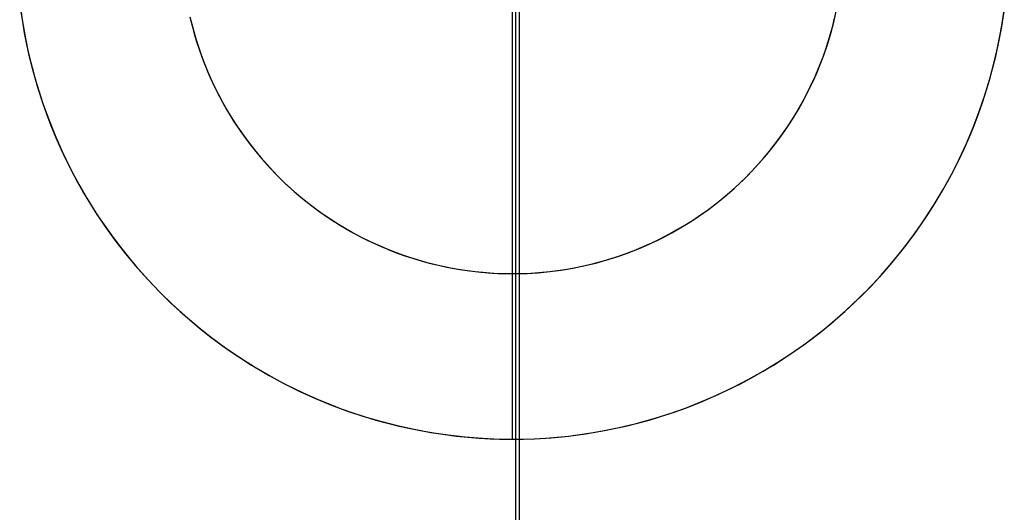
# Model space of a CAD drawing. Header units: millimetres. Extents: x -1135 to -483, y 786 to 1438.
# Tile 7 of 14: x -818 to -800, y 1102 to 1111. Entities that reach past the tile are written whole.
import ezdxf

# ---------------------------------------------------------------- set-up
doc = ezdxf.new("R2010")
doc.units = ezdxf.units.MM
doc.layers.add('EXTRUSIÓN', color=7, linetype='Continuous')

msp = doc.modelspace()

# ---------------------------------------------------------------- linework, layer by layer
at = {"layer": 'EXTRUSIÓN'}
for points in [[(-809.011, 972.905), (-809.011, 1251.226)], [(-809.011, 978.731), (-809.011, 1245.4)], [(-809.011, 978.731), (-809.011, 1245.4)], [(-809.011, 984.557), (-809.011, 1239.574)], [(-808.949, 1065.184), (-808.949, 1158.947)], [(-808.949, 1065.184), (-808.949, 1158.947)], [(-809.072, 1103.275), (-809.072, 1120.856)], [(-809.072, 1103.275), (-809.072, 1120.856)], [(-809.072, 1106.205), (-809.072, 1117.926)], [(-809.072, 1106.205), (-809.072, 1117.926)], [(-817.797, 1111), (-817.755, 1110.698), (-817.702, 1110.397), (-817.639, 1110.099), (-817.566, 1109.803), (-817.482, 1109.509), (-817.388, 1109.219), (-817.284, 1108.932), (-817.171, 1108.649), (-817.047, 1108.37), (-816.914, 1108.095), (-816.772, 1107.826), (-816.62, 1107.561), (-816.459, 1107.302), (-816.289, 1107.048), (-816.111, 1106.801), (-815.924, 1106.559), (-815.729, 1106.325), (-815.525, 1106.097), (-815.314, 1105.877), (-815.096, 1105.664), (-814.87, 1105.459), (-814.637, 1105.262), (-814.398, 1105.073), (-814.152, 1104.892), (-813.9, 1104.72), (-813.642, 1104.557), (-813.378, 1104.403), (-813.11, 1104.258), (-812.836, 1104.122), (-812.559, 1103.996), (-812.276, 1103.88), (-811.99, 1103.774), (-811.701, 1103.678), (-811.408, 1103.592), (-811.113, 1103.516), (-810.815, 1103.45), (-810.515, 1103.395), (-810.213, 1103.35), (-809.91, 1103.315), (-809.605, 1103.292), (-809.301, 1103.278), (-808.995, 1103.276), (-808.69, 1103.284), (-808.386, 1103.302), (-808.082, 1103.331), (-807.78, 1103.371), (-807.479, 1103.421), (-807.18, 1103.481), (-806.883, 1103.552), (-806.589, 1103.633), (-806.297, 1103.725), (-806.01, 1103.826), (-805.725, 1103.937), (-805.445, 1104.058), (-805.17, 1104.189), (-804.899, 1104.329), (-804.633, 1104.479), (-804.372, 1104.637), (-804.117, 1104.805), (-803.868, 1104.981), (-803.625, 1105.166), (-803.389, 1105.359), (-803.16, 1105.56), (-802.938, 1105.77), (-802.723, 1105.986), (-802.516, 1106.21), (-802.316, 1106.441), (-802.125, 1106.679), (-801.942, 1106.924), (-801.768, 1107.174), (-801.603, 1107.43), (-801.446, 1107.693), (-801.299, 1107.96), (-801.161, 1108.232), (-801.033, 1108.509), (-800.915, 1108.79), (-800.806, 1109.075), (-800.707, 1109.364), (-800.618, 1109.656), (-800.54, 1109.951), (-800.471, 1110.248), (-800.414, 1110.548), (-800.366, 1110.849)], [(-817.781, 1110.873), (-817.75, 1110.67), (-817.715, 1110.466), (-817.675, 1110.262), (-817.629, 1110.057), (-817.579, 1109.852), (-817.523, 1109.647), (-817.461, 1109.442), (-817.395, 1109.237), (-817.322, 1109.033), (-817.245, 1108.83), (-817.162, 1108.628), (-817.073, 1108.426), (-816.979, 1108.227), (-816.88, 1108.028), (-816.775, 1107.832), (-816.665, 1107.637), (-816.55, 1107.445), (-816.429, 1107.255), (-816.303, 1107.068), (-816.173, 1106.884), (-816.037, 1106.703), (-815.896, 1106.525), (-815.751, 1106.351), (-815.601, 1106.18), (-815.446, 1106.013), (-815.287, 1105.85), (-815.124, 1105.691), (-814.957, 1105.537), (-814.787, 1105.387), (-814.612, 1105.241), (-814.434, 1105.101), (-814.253, 1104.965), (-814.069, 1104.834), (-813.882, 1104.708), (-813.692, 1104.588), (-813.5, 1104.472), (-813.305, 1104.362), (-813.109, 1104.257), (-812.911, 1104.158), (-812.711, 1104.064), (-812.51, 1103.976), (-812.307, 1103.893), (-812.104, 1103.815), (-811.9, 1103.743), (-811.695, 1103.676), (-811.49, 1103.615), (-811.285, 1103.559), (-811.08, 1103.508), (-810.876, 1103.462), (-810.671, 1103.422), (-810.467, 1103.387), (-810.265, 1103.357), (-810.062, 1103.331), (-809.862, 1103.311), (-809.662, 1103.295), (-809.464, 1103.284), (-809.267, 1103.278), (-809.072, 1103.275), (-808.877, 1103.278), (-808.68, 1103.284), (-808.482, 1103.295), (-808.282, 1103.311), (-808.081, 1103.331), (-807.879, 1103.357), (-807.676, 1103.387), (-807.472, 1103.422), (-807.268, 1103.462), (-807.063, 1103.508), (-806.858, 1103.559), (-806.653, 1103.615), (-806.448, 1103.676), (-806.243, 1103.743), (-806.039, 1103.815), (-805.836, 1103.893), (-805.634, 1103.976), (-805.432, 1104.064), (-805.233, 1104.158), (-805.034, 1104.257), (-804.838, 1104.362), (-804.644, 1104.472), (-804.451, 1104.588), (-804.262, 1104.708), (-804.075, 1104.834), (-803.89, 1104.965), (-803.709, 1105.101), (-803.531, 1105.241), (-803.357, 1105.387), (-803.186, 1105.537), (-803.019, 1105.691), (-802.856, 1105.85), (-802.697, 1106.013), (-802.543, 1106.18), (-802.393, 1106.351), (-802.247, 1106.525), (-802.107, 1106.703), (-801.971, 1106.884), (-801.84, 1107.068), (-801.714, 1107.255), (-801.594, 1107.445), (-801.478, 1107.637), (-801.368, 1107.832), (-801.263, 1108.028), (-801.164, 1108.227), (-801.07, 1108.426), (-800.982, 1108.628), (-800.899, 1108.83), (-800.821, 1109.033), (-800.749, 1109.237), (-800.682, 1109.442), (-800.621, 1109.647), (-800.565, 1109.852), (-800.514, 1110.057), (-800.469, 1110.262), (-800.428, 1110.466), (-800.393, 1110.67), (-800.363, 1110.873)], [(-817.781, 1110.873), (-817.75, 1110.67), (-817.715, 1110.466), (-817.675, 1110.262), (-817.629, 1110.057), (-817.579, 1109.852), (-817.523, 1109.647), (-817.461, 1109.442), (-817.395, 1109.237), (-817.322, 1109.033), (-817.245, 1108.83), (-817.162, 1108.628), (-817.073, 1108.426), (-816.979, 1108.227), (-816.88, 1108.028), (-816.775, 1107.832), (-816.665, 1107.637), (-816.55, 1107.445), (-816.429, 1107.255), (-816.303, 1107.068), (-816.173, 1106.884), (-816.037, 1106.703), (-815.896, 1106.525), (-815.751, 1106.351), (-815.601, 1106.18), (-815.446, 1106.013), (-815.287, 1105.85), (-815.124, 1105.691), (-814.957, 1105.537), (-814.787, 1105.387), (-814.612, 1105.241), (-814.434, 1105.101), (-814.253, 1104.965), (-814.069, 1104.834), (-813.882, 1104.708), (-813.692, 1104.588), (-813.5, 1104.472), (-813.305, 1104.362), (-813.109, 1104.257), (-812.911, 1104.158), (-812.711, 1104.064), (-812.51, 1103.976), (-812.307, 1103.893), (-812.104, 1103.815), (-811.9, 1103.743), (-811.695, 1103.676), (-811.49, 1103.615), (-811.285, 1103.559), (-811.08, 1103.508), (-810.876, 1103.462), (-810.671, 1103.422), (-810.467, 1103.387), (-810.265, 1103.357), (-810.062, 1103.331), (-809.862, 1103.311), (-809.662, 1103.295), (-809.464, 1103.284), (-809.267, 1103.278), (-809.072, 1103.275), (-808.877, 1103.278), (-808.68, 1103.284), (-808.482, 1103.295), (-808.282, 1103.311), (-808.081, 1103.331), (-807.879, 1103.357), (-807.676, 1103.387), (-807.472, 1103.422), (-807.268, 1103.462), (-807.063, 1103.508), (-806.858, 1103.559), (-806.653, 1103.615), (-806.448, 1103.676), (-806.243, 1103.743), (-806.039, 1103.815), (-805.836, 1103.893), (-805.634, 1103.976), (-805.432, 1104.064), (-805.233, 1104.158), (-805.034, 1104.257), (-804.838, 1104.362), (-804.644, 1104.472), (-804.451, 1104.588), (-804.262, 1104.708), (-804.075, 1104.834), (-803.89, 1104.965), (-803.709, 1105.101), (-803.531, 1105.241), (-803.357, 1105.387), (-803.186, 1105.537), (-803.019, 1105.691), (-802.856, 1105.85), (-802.697, 1106.013), (-802.543, 1106.18), (-802.393, 1106.351), (-802.247, 1106.525), (-802.107, 1106.703), (-801.971, 1106.884), (-801.84, 1107.068), (-801.714, 1107.255), (-801.594, 1107.445), (-801.478, 1107.637), (-801.368, 1107.832), (-801.263, 1108.028), (-801.164, 1108.227), (-801.07, 1108.426), (-800.982, 1108.628), (-800.899, 1108.83), (-800.821, 1109.033), (-800.749, 1109.237), (-800.682, 1109.442), (-800.621, 1109.647), (-800.565, 1109.852), (-800.514, 1110.057), (-800.469, 1110.262), (-800.428, 1110.466), (-800.393, 1110.67), (-800.363, 1110.873)], [(-817.781, 1110.873), (-817.75, 1110.67), (-817.715, 1110.466), (-817.675, 1110.262), (-817.629, 1110.057), (-817.579, 1109.852), (-817.523, 1109.647), (-817.461, 1109.442), (-817.395, 1109.237), (-817.322, 1109.033), (-817.245, 1108.83), (-817.162, 1108.628), (-817.073, 1108.426), (-816.979, 1108.227), (-816.88, 1108.028), (-816.775, 1107.832), (-816.665, 1107.637), (-816.55, 1107.445), (-816.429, 1107.255), (-816.303, 1107.068), (-816.173, 1106.884), (-816.037, 1106.703), (-815.896, 1106.525), (-815.751, 1106.351), (-815.601, 1106.18), (-815.446, 1106.013), (-815.287, 1105.85), (-815.124, 1105.691), (-814.957, 1105.537), (-814.787, 1105.387), (-814.612, 1105.241), (-814.434, 1105.101), (-814.253, 1104.965), (-814.069, 1104.834), (-813.882, 1104.708), (-813.692, 1104.588), (-813.5, 1104.472), (-813.305, 1104.362), (-813.109, 1104.257), (-812.911, 1104.158), (-812.711, 1104.064), (-812.51, 1103.976), (-812.307, 1103.893), (-812.104, 1103.815), (-811.9, 1103.743), (-811.695, 1103.676), (-811.49, 1103.615), (-811.285, 1103.559), (-811.08, 1103.508), (-810.876, 1103.462), (-810.671, 1103.422), (-810.467, 1103.387), (-810.265, 1103.357), (-810.062, 1103.331), (-809.862, 1103.311), (-809.662, 1103.295), (-809.464, 1103.284), (-809.267, 1103.278), (-809.072, 1103.275), (-808.877, 1103.278), (-808.68, 1103.284), (-808.482, 1103.295), (-808.282, 1103.311), (-808.081, 1103.331), (-807.879, 1103.357), (-807.676, 1103.387), (-807.472, 1103.422), (-807.268, 1103.462), (-807.063, 1103.508), (-806.858, 1103.559), (-806.653, 1103.615), (-806.448, 1103.676), (-806.243, 1103.743), (-806.039, 1103.815), (-805.836, 1103.893), (-805.634, 1103.976), (-805.432, 1104.064), (-805.233, 1104.158), (-805.034, 1104.257), (-804.838, 1104.362), (-804.644, 1104.472), (-804.451, 1104.588), (-804.262, 1104.708), (-804.075, 1104.834), (-803.89, 1104.965), (-803.709, 1105.101), (-803.531, 1105.241), (-803.357, 1105.387), (-803.186, 1105.537), (-803.019, 1105.691), (-802.856, 1105.85), (-802.697, 1106.013), (-802.543, 1106.18), (-802.393, 1106.351), (-802.247, 1106.525), (-802.107, 1106.703), (-801.971, 1106.884), (-801.84, 1107.068), (-801.714, 1107.255), (-801.594, 1107.445), (-801.478, 1107.637), (-801.368, 1107.832), (-801.263, 1108.028), (-801.164, 1108.227), (-801.07, 1108.426), (-800.982, 1108.628), (-800.899, 1108.83), (-800.821, 1109.033), (-800.749, 1109.237), (-800.682, 1109.442), (-800.621, 1109.647), (-800.565, 1109.852), (-800.514, 1110.057), (-800.469, 1110.262), (-800.428, 1110.466), (-800.393, 1110.67), (-800.363, 1110.873)], [(-814.783, 1110.754), (-814.734, 1110.557), (-814.679, 1110.361), (-814.616, 1110.168), (-814.547, 1109.977), (-814.471, 1109.788), (-814.389, 1109.602), (-814.3, 1109.419), (-814.205, 1109.239), (-814.104, 1109.062), (-813.997, 1108.89), (-813.883, 1108.721), (-813.764, 1108.556), (-813.64, 1108.395), (-813.51, 1108.238), (-813.374, 1108.087), (-813.233, 1107.94), (-813.088, 1107.798), (-812.937, 1107.661), (-812.782, 1107.53), (-812.622, 1107.404), (-812.458, 1107.283), (-812.29, 1107.168), (-812.118, 1107.06), (-811.943, 1106.957), (-811.764, 1106.86), (-811.582, 1106.77), (-811.396, 1106.686), (-811.208, 1106.609), (-811.017, 1106.538), (-810.824, 1106.474), (-810.629, 1106.416), (-810.432, 1106.366), (-810.234, 1106.322), (-810.034, 1106.285), (-809.832, 1106.255), (-809.63, 1106.232), (-809.427, 1106.216), (-809.224, 1106.207), (-809.021, 1106.206), (-808.818, 1106.211), (-808.614, 1106.223), (-808.412, 1106.243), (-808.21, 1106.269), (-808.01, 1106.302), (-807.81, 1106.343), (-807.612, 1106.39), (-807.416, 1106.444), (-807.222, 1106.505), (-807.03, 1106.572), (-806.841, 1106.647), (-806.654, 1106.727), (-806.47, 1106.814), (-806.29, 1106.908), (-806.112, 1107.008), (-805.939, 1107.113), (-805.769, 1107.225), (-805.603, 1107.343), (-805.441, 1107.466), (-805.283, 1107.595), (-805.13, 1107.729), (-804.982, 1107.868), (-804.839, 1108.013), (-804.701, 1108.162), (-804.568, 1108.316), (-804.441, 1108.475), (-804.319, 1108.638), (-804.203, 1108.805), (-804.092, 1108.976), (-803.988, 1109.15), (-803.89, 1109.328), (-803.798, 1109.51), (-803.713, 1109.694), (-803.634, 1109.882), (-803.561, 1110.072), (-803.495, 1110.264), (-803.436, 1110.459), (-803.384, 1110.656), (-803.338, 1110.854)], [(-814.777, 1110.727), (-814.743, 1110.59), (-814.706, 1110.453), (-814.665, 1110.316), (-814.62, 1110.18), (-814.572, 1110.044), (-814.52, 1109.908), (-814.465, 1109.774), (-814.406, 1109.639), (-814.343, 1109.506), (-814.277, 1109.374), (-814.207, 1109.243), (-814.134, 1109.113), (-814.057, 1108.985), (-813.977, 1108.859), (-813.893, 1108.734), (-813.806, 1108.611), (-813.715, 1108.491), (-813.621, 1108.372), (-813.524, 1108.256), (-813.424, 1108.142), (-813.321, 1108.03), (-813.215, 1107.922), (-813.107, 1107.816), (-812.996, 1107.713), (-812.882, 1107.613), (-812.765, 1107.516), (-812.647, 1107.422), (-812.526, 1107.332), (-812.403, 1107.244), (-812.278, 1107.161), (-812.152, 1107.08), (-812.024, 1107.003), (-811.894, 1106.93), (-811.763, 1106.86), (-811.631, 1106.794), (-811.498, 1106.731), (-811.364, 1106.672), (-811.229, 1106.617), (-811.093, 1106.565), (-810.957, 1106.517), (-810.821, 1106.473), (-810.684, 1106.432), (-810.547, 1106.394), (-810.411, 1106.36), (-810.274, 1106.33), (-810.138, 1106.303), (-810.002, 1106.28), (-809.867, 1106.26), (-809.732, 1106.243), (-809.598, 1106.229), (-809.465, 1106.219), (-809.333, 1106.211), (-809.202, 1106.207), (-809.072, 1106.205), (-808.942, 1106.207), (-808.81, 1106.211), (-808.678, 1106.219), (-808.545, 1106.229), (-808.411, 1106.243), (-808.277, 1106.26), (-808.141, 1106.28), (-808.005, 1106.303), (-807.869, 1106.33), (-807.733, 1106.36), (-807.596, 1106.394), (-807.459, 1106.432), (-807.323, 1106.473), (-807.186, 1106.517), (-807.05, 1106.565), (-806.915, 1106.617), (-806.78, 1106.672), (-806.646, 1106.731), (-806.512, 1106.794), (-806.38, 1106.86), (-806.249, 1106.93), (-806.12, 1107.003), (-805.991, 1107.08), (-805.865, 1107.161), (-805.74, 1107.244), (-805.617, 1107.332), (-805.497, 1107.422), (-805.378, 1107.516), (-805.262, 1107.613), (-805.148, 1107.713), (-805.037, 1107.816), (-804.928, 1107.922), (-804.822, 1108.03), (-804.719, 1108.142), (-804.619, 1108.256), (-804.522, 1108.372), (-804.428, 1108.491), (-804.338, 1108.611), (-804.251, 1108.734), (-804.167, 1108.859), (-804.086, 1108.985), (-804.009, 1109.113), (-803.936, 1109.243), (-803.866, 1109.374), (-803.8, 1109.506), (-803.737, 1109.639), (-803.678, 1109.774), (-803.623, 1109.908), (-803.571, 1110.044), (-803.523, 1110.18), (-803.479, 1110.316), (-803.438, 1110.453), (-803.4, 1110.59), (-803.367, 1110.727)], [(-814.777, 1110.727), (-814.743, 1110.59), (-814.706, 1110.453), (-814.665, 1110.316), (-814.62, 1110.18), (-814.572, 1110.044), (-814.52, 1109.908), (-814.465, 1109.774), (-814.406, 1109.639), (-814.343, 1109.506), (-814.277, 1109.374), (-814.207, 1109.243), (-814.134, 1109.113), (-814.057, 1108.985), (-813.977, 1108.859), (-813.893, 1108.734), (-813.806, 1108.611), (-813.715, 1108.491), (-813.621, 1108.372), (-813.524, 1108.256), (-813.424, 1108.142), (-813.321, 1108.03), (-813.215, 1107.922), (-813.107, 1107.816), (-812.996, 1107.713), (-812.882, 1107.613), (-812.765, 1107.516), (-812.647, 1107.422), (-812.526, 1107.332), (-812.403, 1107.244), (-812.278, 1107.161), (-812.152, 1107.08), (-812.024, 1107.003), (-811.894, 1106.93), (-811.763, 1106.86), (-811.631, 1106.794), (-811.498, 1106.731), (-811.364, 1106.672), (-811.229, 1106.617), (-811.093, 1106.565), (-810.957, 1106.517), (-810.821, 1106.473), (-810.684, 1106.432), (-810.547, 1106.394), (-810.411, 1106.36), (-810.274, 1106.33), (-810.138, 1106.303), (-810.002, 1106.28), (-809.867, 1106.26), (-809.732, 1106.243), (-809.598, 1106.229), (-809.465, 1106.219), (-809.333, 1106.211), (-809.202, 1106.207), (-809.072, 1106.205), (-808.942, 1106.207), (-808.81, 1106.211), (-808.678, 1106.219), (-808.545, 1106.229), (-808.411, 1106.243), (-808.277, 1106.26), (-808.141, 1106.28), (-808.005, 1106.303), (-807.869, 1106.33), (-807.733, 1106.36), (-807.596, 1106.394), (-807.459, 1106.432), (-807.323, 1106.473), (-807.186, 1106.517), (-807.05, 1106.565), (-806.915, 1106.617), (-806.78, 1106.672), (-806.646, 1106.731), (-806.512, 1106.794), (-806.38, 1106.86), (-806.249, 1106.93), (-806.12, 1107.003), (-805.991, 1107.08), (-805.865, 1107.161), (-805.74, 1107.244), (-805.617, 1107.332), (-805.497, 1107.422), (-805.378, 1107.516), (-805.262, 1107.613), (-805.148, 1107.713), (-805.037, 1107.816), (-804.928, 1107.922), (-804.822, 1108.03), (-804.719, 1108.142), (-804.619, 1108.256), (-804.522, 1108.372), (-804.428, 1108.491), (-804.338, 1108.611), (-804.251, 1108.734), (-804.167, 1108.859), (-804.086, 1108.985), (-804.009, 1109.113), (-803.936, 1109.243), (-803.866, 1109.374), (-803.8, 1109.506), (-803.737, 1109.639), (-803.678, 1109.774), (-803.623, 1109.908), (-803.571, 1110.044), (-803.523, 1110.18), (-803.479, 1110.316), (-803.438, 1110.453), (-803.4, 1110.59), (-803.367, 1110.727)], [(-814.777, 1110.727), (-814.743, 1110.59), (-814.706, 1110.453), (-814.665, 1110.316), (-814.62, 1110.18), (-814.572, 1110.044), (-814.52, 1109.908), (-814.465, 1109.774), (-814.406, 1109.639), (-814.343, 1109.506), (-814.277, 1109.374), (-814.207, 1109.243), (-814.134, 1109.113), (-814.057, 1108.985), (-813.977, 1108.859), (-813.893, 1108.734), (-813.806, 1108.611), (-813.715, 1108.491), (-813.621, 1108.372), (-813.524, 1108.256), (-813.424, 1108.142), (-813.321, 1108.03), (-813.215, 1107.922), (-813.107, 1107.816), (-812.996, 1107.713), (-812.882, 1107.613), (-812.765, 1107.516), (-812.647, 1107.422), (-812.526, 1107.332), (-812.403, 1107.244), (-812.278, 1107.161), (-812.152, 1107.08), (-812.024, 1107.003), (-811.894, 1106.93), (-811.763, 1106.86), (-811.631, 1106.794), (-811.498, 1106.731), (-811.364, 1106.672), (-811.229, 1106.617), (-811.093, 1106.565), (-810.957, 1106.517), (-810.821, 1106.473), (-810.684, 1106.432), (-810.547, 1106.394), (-810.411, 1106.36), (-810.274, 1106.33), (-810.138, 1106.303), (-810.002, 1106.28), (-809.867, 1106.26), (-809.732, 1106.243), (-809.598, 1106.229), (-809.465, 1106.219), (-809.333, 1106.211), (-809.202, 1106.207), (-809.072, 1106.205), (-808.942, 1106.207), (-808.81, 1106.211), (-808.678, 1106.219), (-808.545, 1106.229), (-808.411, 1106.243), (-808.277, 1106.26), (-808.141, 1106.28), (-808.005, 1106.303), (-807.869, 1106.33), (-807.733, 1106.36), (-807.596, 1106.394), (-807.459, 1106.432), (-807.323, 1106.473), (-807.186, 1106.517), (-807.05, 1106.565), (-806.915, 1106.617), (-806.78, 1106.672), (-806.646, 1106.731), (-806.512, 1106.794), (-806.38, 1106.86), (-806.249, 1106.93), (-806.12, 1107.003), (-805.991, 1107.08), (-805.865, 1107.161), (-805.74, 1107.244), (-805.617, 1107.332), (-805.497, 1107.422), (-805.378, 1107.516), (-805.262, 1107.613), (-805.148, 1107.713), (-805.037, 1107.816), (-804.928, 1107.922), (-804.822, 1108.03), (-804.719, 1108.142), (-804.619, 1108.256), (-804.522, 1108.372), (-804.428, 1108.491), (-804.338, 1108.611), (-804.251, 1108.734), (-804.167, 1108.859), (-804.086, 1108.985), (-804.009, 1109.113), (-803.936, 1109.243), (-803.866, 1109.374), (-803.8, 1109.506), (-803.737, 1109.639), (-803.678, 1109.774), (-803.623, 1109.908), (-803.571, 1110.044), (-803.523, 1110.18), (-803.479, 1110.316), (-803.438, 1110.453), (-803.4, 1110.59), (-803.367, 1110.727)]]:
    msp.add_lwpolyline(points, dxfattribs=at)
at = {"layer": 'EXTRUSIÓN', "extrusion": (1, 0, 0)}
for points in [[(1106.205, 21.787), (1106.205, 33.508)], [(1103.275, 33.508), (1103.275, 39.368)]]:
    msp.add_lwpolyline(points, dxfattribs=at)

doc.saveas('drawing.dxf')
